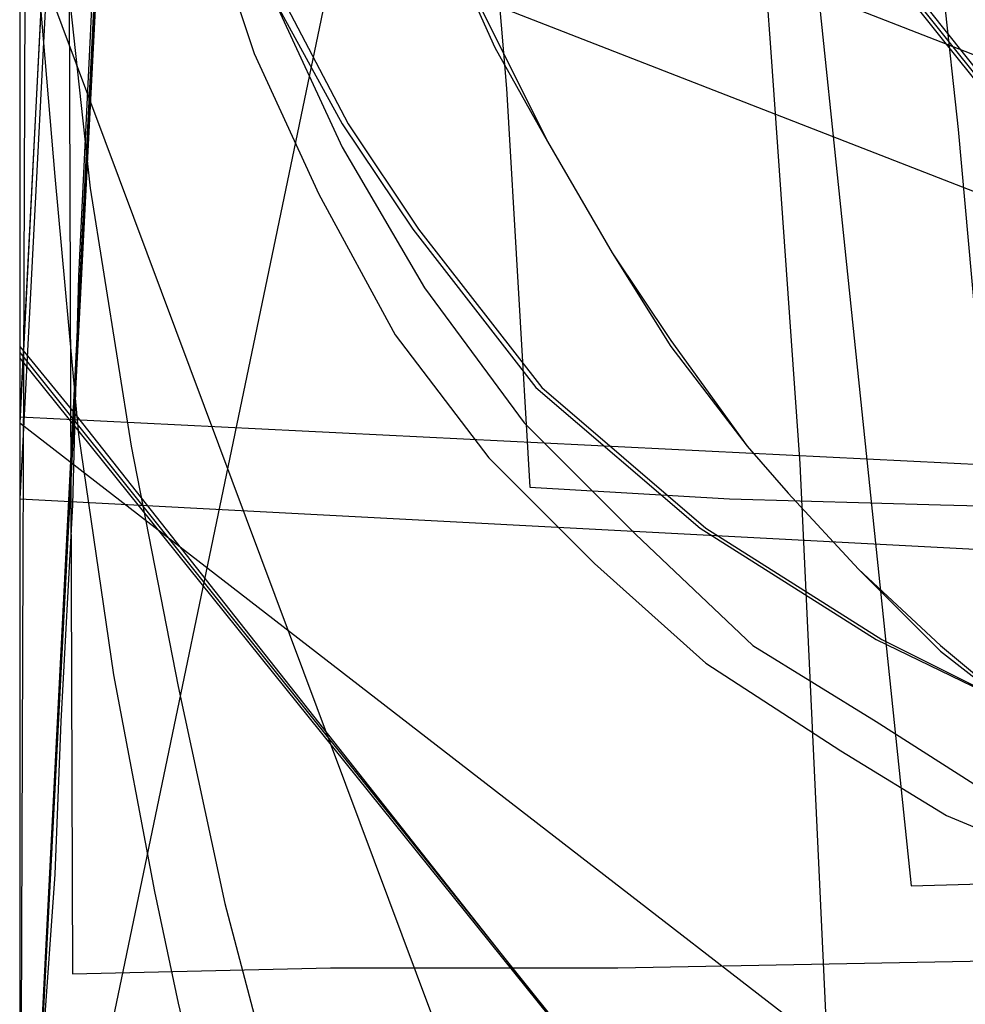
# Model space of a CAD drawing. Header units: millimetres. Extents: x 0 to 1298, y -1 to 755.
# Tile 138 of 179: x 0 to 16, y 8 to 25. Entities that reach past the tile are written whole.
import ezdxf

# ---------------------------------------------------------------- set-up
doc = ezdxf.new("R2010")
doc.units = ezdxf.units.MM
doc.layers.add('1', color=7, linetype='Continuous')

# ---------------------------------------------------------------- blocks, each defined once
blk = doc.blocks.new('PART001')
at = {"layer": '1'}
blk.add_lwpolyline([(0, 0), (707.5, 0), (707.5, 65), (0, 65)], close=True, dxfattribs=at)
blk = doc.blocks.new('PART003')
at = {"layer": '1'}
blk.add_lwpolyline([(0, 0), (300, 0), (300, 40), (0, 40)], close=True, dxfattribs=at)
blk = doc.blocks.new('PART005')
at = {"layer": '1'}
blk.add_lwpolyline([(0, 0), (200, 0), (200, 40), (0, 40)], close=True, dxfattribs=at)
blk = doc.blocks.new('PART006')
at = {"layer": '1'}
blk.add_lwpolyline([(0, 40), (0, 0), (300, 0), (300, 40)], close=True, dxfattribs=at)
blk = doc.blocks.new('PART009')
at = {"layer": '1'}
blk.add_lwpolyline([(195, 0), (195, 90), (0, 90), (0, 0)], close=True, dxfattribs=at)
blk = doc.blocks.new('PART011')
at = {"layer": '1'}
blk.add_lwpolyline([(361.6, 0), (362.9, 24.9), (1.3, 42.9), (0, 17.9)], close=True, dxfattribs=at)
blk = doc.blocks.new('PART012')
at = {"layer": '1'}
blk.add_lwpolyline([(251.4, 291.7), (195.7, 295.2), (145.5, 298.3), (127.4, 299.4), (109.2, 300.4), (91.1, 301.2), (80.7, 301.5), (73, 301.7), (57.8, 301.9), (42.4, 302), (31.8, 302.1), (21.1, 302.2), (10.7, 302.3), (5.7, 302.4), (0.8, 302.4), (0.2, 56.7), (0, 0), (81, 0), (295.2, 0)], dxfattribs=at)
blk = doc.blocks.new('PART018')
at = {"layer": '1'}
blk.add_lwpolyline([(201.2, 0), (201.2, 68), (0, 68), (0, 0)], close=True, dxfattribs=at)
blk = doc.blocks.new('PART019')
at = {"layer": '1'}
blk.add_lwpolyline([(0.7, 26.4), (1.2, 21.8), (1.9, 17.4), (2.7, 13.3), (3.5, 9.6), (4, 7.7), (4.5, 5.7), (4.9, 4.5), (5.3, 3.2), (6.2, 0), (25.8, 5.6), (40, 9.8)], dxfattribs=at)
blk = doc.blocks.new('PART020')
at = {"layer": '1'}
blk.add_lwpolyline([(132.3, 0), (132.3, 60.7), (0, 60.7), (0, 0)], close=True, dxfattribs=at)
blk = doc.blocks.new('PART021')
at = {"layer": '1'}
blk.add_lwpolyline([(13.3, 123.5), (13.2, 120.4), (12.9, 114.7), (12.7, 109.9), (12, 102.2), (11.4, 96.1), (10.6, 88.4), (9.6, 80.4), (8.7, 73.9), (7.8, 68.2), (6.4, 59.8), (5.4, 53.6), (4.9, 50.6), (4.4, 47.8), (1, 27.7), (72.1, 0), (155.4, 73.8), (149, 90), (147.6, 93.8), (145.4, 99.3), (141.4, 109.9), (139, 116.3), (136.8, 122.7)], dxfattribs=at)
blk = doc.blocks.new('PART023')
at = {"layer": '1'}
blk.add_lwpolyline([(162, 0), (162, 207.1), (0, 207.1), (0, 0)], close=True, dxfattribs=at)
blk = doc.blocks.new('PART024')
at = {"layer": '1'}
blk.add_lwpolyline([(80.1, 0), (80.1, 182), (0, 182), (0, 0)], close=True, dxfattribs=at)
blk = doc.blocks.new('PART027')
at = {"layer": '1'}
blk.add_lwpolyline([(105, 0), (105, 105), (0, 105), (0, 0)], close=True, dxfattribs=at)
blk = doc.blocks.new('PART030')
at = {"layer": '1'}
blk.add_lwpolyline([(70, 0), (70, 140), (0, 140), (0, 0)], close=True, dxfattribs=at)
blk = doc.blocks.new('PART033')
at = {"layer": '1'}
blk.add_lwpolyline([(70, 0), (70, 200), (0, 200), (0, 0)], close=True, dxfattribs=at)
blk = doc.blocks.new('PART034')
at = {"layer": '1'}
blk.add_lwpolyline([(70, 200), (0, 200), (0, 0), (70, 0)], close=True, dxfattribs=at)
blk = doc.blocks.new('PART036')
at = {"layer": '1'}
blk.add_lwpolyline([(0, 0), (540, 0), (540, 65), (0, 65)], close=True, dxfattribs=at)
blk = doc.blocks.new('PART040')
at = {"layer": '1'}
blk.add_lwpolyline([(54.2, 7.6), (81.9, 140.9), (29.3, 140.8), (0, 0)], close=True, dxfattribs=at)
blk = doc.blocks.new('PART041')
at = {"layer": '1'}
blk.add_lwpolyline([(312.5, 0), (313.8, 24.9), (1.3, 41.5), (0, 16.5)], close=True, dxfattribs=at)
blk = doc.blocks.new('PART042')
at = {"layer": '1'}
blk.add_lwpolyline([(250.1, 263.5), (0, 263.5), (0.2, 206.8), (0.9, 8.4), (5.3, 8.5), (10.2, 8.5), (15.3, 8.6), (20.6, 8.7), (37.1, 9), (42.5, 9.2), (51.2, 9.4), (59.7, 9.7), (77.9, 10.8), (80.8, 11), (96.1, 12.3), (114.5, 14.1), (132.8, 16), (173.3, 20.5), (218.2, 25.5), (253.2, 29.4)], dxfattribs=at)
blk = doc.blocks.new('PART043')
at = {"layer": '1'}
blk.add_lwpolyline([(0, 156), (15.2, 9.9), (25.8, 10.2), (36.8, 10.6), (47.9, 11), (59, 11.3), (74.7, 11.8), (94.6, 12.6), (95.6, 12.6), (113.7, 13.2), (132.8, 14), (152.5, 15), (172.2, 16.2)], dxfattribs=at)
blk = doc.blocks.new('PART045')
at = {"layer": '1'}
blk.add_lwpolyline([(0.2, 26.7), (0.6, 22), (1, 17.6), (1.6, 13.5), (2.3, 9.8), (2.7, 7.9), (3.2, 5.8), (3.5, 4.6), (3.8, 3.3), (4.2, 1.8), (4.7, 0), (22, 4.5), (38.7, 8.8)], dxfattribs=at)
blk = doc.blocks.new('PART046')
at = {"layer": '1'}
blk.add_lwpolyline([(22.9, 72.9), (21, 71.3), (17.9, 68.3), (15.7, 65.8), (13.6, 63.4), (10.4, 59.5), (8.7, 57.5), (7.1, 55.4), (3.3, 50.6), (1.5, 48.4), (0.7, 47.4), (0, 46.5), (0, 26.5), (9.9, 0), (29.9, 0), (33.6, 0.6), (37.5, 1.1), (45.2, 2.2)], dxfattribs=at)
blk = doc.blocks.new('PART047')
at = {"layer": '1'}
blk.add_lwpolyline([(80.2, 0), (80.2, 182), (0, 182), (0, 0)], close=True, dxfattribs=at)
blk = doc.blocks.new('PART049')
at = {"layer": '1'}
blk.add_lwpolyline([(4.2, 76.3), (4.9, 68.7), (6.7, 45.6), (7.2, 38), (7.7, 30.6), (8.3, 23.5), (8.7, 16.7), (12.1, 16.5), (15.7, 16.4), (23.6, 16.2), (31.9, 16.1), (40.2, 16.1), (46.5, 16.3), (52.6, 16.5), (60, 16.6), (67.4, 16.6), (77.3, 16.5), (87.1, 16.5), (104.2, 17), (121.3, 17.8)], dxfattribs=at)
blk = doc.blocks.new('PART051')
at = {"layer": '1'}
blk.add_lwpolyline([(10.5, 123.1), (11.3, 119), (12.4, 113.2), (13, 109.4), (13.4, 105.8), (13.7, 99.1), (13.7, 91.8), (13.5, 86.3), (13.3, 81.8), (12.9, 76.3), (12.5, 70.6), (12, 65.8), (11.6, 61.7), (10.9, 55.6), (10.3, 51), (7.5, 27.5), (78.1, 0), (153.6, 70.2)], dxfattribs=at)
blk = doc.blocks.new('PART054')
at = {"layer": '1'}
blk.add_lwpolyline([(3.6, 73.6), (2.6, 55.6), (2.1, 46.3), (1.7, 37.5), (1.4, 28.7), (1.2, 24.4), (1, 20.3), (0.9, 16.4), (0.7, 12.7), (0.6, 10.1), (0.4, 7.3), (0.3, 5.8), (0.1, 2.3), (0, 0.3), (4.1, 0.2), (8, 0.2), (15.5, 0.1), (22.7, 0.1), (29.9, 0), (50.6, 0), (71.7, 0.1), (91.3, 0.3), (110.8, 0.4)], dxfattribs=at)
blk = doc.blocks.new('PART056')
at = {"layer": '1'}
blk.add_lwpolyline([(0, 32), (0, 0), (137, 0), (137, 32)], close=True, dxfattribs=at)
blk = doc.blocks.new('PART058')
at = {"layer": '1'}
blk.add_lwpolyline([(174, 70.4), (37, 70.4), (37, 48.2), (17.5, 48.2), (0, 26.1), (0, 19.1), (0.9, 18), (15.1, 0), (174, 0), (174, 18)], close=True, dxfattribs=at)
blk = doc.blocks.new('PART059')
at = {"layer": '1'}
blk.add_lwpolyline([(231.3, 92.5), (37.7, 92.5), (34.1, 92.4), (30, 92.2), (25.7, 91.4), (21.6, 90.2), (17.3, 88.7), (13.3, 86.5), (9.6, 83.8), (7.8, 81.9), (6.2, 80), (4.7, 77.6), (3.5, 75.3), (2.4, 73), (1.4, 70.4), (0.8, 67.8), (0.3, 65.2), (0.1, 63), (0, 60.7), (0, 15), (0, 0), (269, 0)], dxfattribs=at)
blk = doc.blocks.new('PART061')
at = {"layer": '1'}
blk.add_lwpolyline([(78.4, 77.8), (3.5, 67.9), (2.7, 52.5), (0, 0), (11, 3.5), (13.6, 4.3), (18.2, 5.6), (22.7, 6.8), (23.6, 7), (24.2, 7.1), (27.2, 7.9), (33.1, 9.2), (39.2, 10.3)], dxfattribs=at)
blk = doc.blocks.new('PART062')
at = {"layer": '1'}
blk.add_lwpolyline([(137, 32), (0, 32), (0, 0), (137, 0)], close=True, dxfattribs=at)
blk = doc.blocks.new('PART064')
at = {"layer": '1'}
blk.add_lwpolyline([(7.2, 26.2), (9, 22.6), (10.1, 20.7), (11.1, 19.1), (12.4, 17.4), (13.1, 16.6), (14.3, 15.3), (15.7, 13.9), (17.5, 12.5), (18.9, 11.6), (20.6, 10.7), (22.2, 9.9), (24.4, 9.2), (26.5, 8.6), (28, 8.3), (30.1, 8), (31.6, 7.8), (34.4, 7.6), (36.4, 7.5), (37.9, 7.5)], dxfattribs=at)
blk = doc.blocks.new('PART065')
at = {"layer": '1'}
blk.add_lwpolyline([(7.2, 26.2), (8.1, 24.2), (9, 22.6), (10.1, 20.7), (11.1, 19.2), (12.4, 17.4), (13.1, 16.6), (14.3, 15.3), (15.7, 14), (17.5, 12.5), (18.9, 11.6), (20.6, 10.7), (22.2, 10), (24.3, 9.2), (26.5, 8.6), (28, 8.3), (30.1, 8), (31.6, 7.8), (34.4, 7.6), (36.4, 7.5), (37.9, 7.5)], dxfattribs=at)
blk = doc.blocks.new('PART066')
at = {"layer": '1'}
blk.add_lwpolyline([(0, 51.3), (0, 44.3), (17.6, 22.2), (37, 22.2), (37, 0), (174, 0), (174, 70.4), (15.2, 70.4), (0.9, 52.4)], close=True, dxfattribs=at)
blk = doc.blocks.new('PART067')
at = {"layer": '1'}
blk.add_lwpolyline([(4.9, 94.8), (0, 0), (15.9, 5), (18.4, 5.8), (22.8, 7.1), (27.2, 8.2), (31.7, 9.3), (37.5, 10.6), (43.7, 11.7), (49.9, 12.6), (56.6, 13.5), (63.2, 14.2), (64.1, 14.3), (67.1, 14.6), (67.4, 14.6), (68.8, 14.7), (69.7, 14.8), (76.4, 15.2), (82.9, 15.4), (92.7, 15.5), (102.2, 15.5), (110.2, 15.4)], dxfattribs=at)
blk = doc.blocks.new('PART072')
at = {"layer": '1'}
blk.add_lwpolyline([(245.1, 92.9), (240.7, 93.6), (236.5, 94), (35.6, 94), (31.4, 93.6), (26.9, 92.9), (22.7, 91.7), (18.2, 90.1), (14, 87.7), (10.2, 84.9), (8.2, 82.9), (6.5, 80.8), (4.9, 78.4), (2.5, 73.6), (1.5, 70.9), (0.8, 68.1), (0.3, 65.4), (0.1, 62.8), (0, 60.7), (0, 15), (0, 0), (272, 0)], dxfattribs=at)
blk = doc.blocks.new('PART073')
at = {"layer": '1'}
blk.add_lwpolyline([(231.3, 92.5), (37.8, 92.5), (34.1, 92.4), (30, 92.2), (25.7, 91.4), (21.6, 90.2), (17.4, 88.7), (13.3, 86.5), (9.7, 83.8), (7.8, 81.9), (6.2, 80), (4.7, 77.6), (3.5, 75.3), (2.4, 73), (1.4, 70.4), (0.8, 67.8), (0.3, 65.2), (0.2, 63), (0, 60.7), (0, 15), (0, 0), (269, 0)], dxfattribs=at)
blk = doc.blocks.new('PART074')
at = {"layer": '1'}
blk.add_lwpolyline([(245.1, 92.9), (240.7, 93.6), (236.5, 93.9), (232.8, 94), (39.3, 94), (35.6, 93.9), (31.4, 93.6), (26.9, 92.9), (22.7, 91.7), (18.2, 90.1), (14, 87.7), (10.2, 84.9), (8.2, 82.9), (6.5, 80.8), (4.9, 78.4), (2.5, 73.6), (1.5, 70.8), (0.8, 68.1), (0.3, 65.4), (0.1, 62.8), (0, 60.7), (0, 15), (0, 0), (272, 0)], dxfattribs=at)
blk = doc.blocks.new('PART075')
at = {"layer": '1'}
blk.add_lwpolyline([(3.3, 82.3), (1.4, 45.4), (0, 17.8), (23, 0), (26, 0.7), (31.8, 2.1), (37.9, 3.1), (44.3, 4.1), (151.4, 63.9)], dxfattribs=at)
blk = doc.blocks.new('PART077')
at = {"layer": '1'}
blk.add_lwpolyline([(35, 0), (172, 0), (172, 70), (15.2, 70), (0, 51), (0, 44), (16.8, 23), (35, 23)], close=True, dxfattribs=at)
blk = doc.blocks.new('PART078')
at = {"layer": '1'}
blk.add_lwpolyline([(4.2, 82.6), (0, 0.2), (22.2, 3.4), (33.8, 4.9), (45.8, 6.4), (57.6, 7.6), (58.9, 7.7), (61.9, 7.9), (62.5, 8), (66.4, 8.2), (68, 8.4), (78.7, 8.9), (88.9, 9.2), (99.4, 9.5), (117.2, 9.5)], dxfattribs=at)
blk = doc.blocks.new('PART079')
at = {"layer": '1'}
blk.add_lwpolyline([(169.1, 157.1), (0, 112.6), (1.9, 102.8), (4, 92.3), (6.3, 80.9), (8.5, 69.9), (9.5, 64.5), (9.6, 64), (10.6, 58.8), (11.6, 53.2), (12.9, 45.2), (14.2, 37.3), (15.3, 29.3), (16, 22.8), (16.6, 16.1), (18.1, 0), (505.7, 0)], dxfattribs=at)
blk = doc.blocks.new('PART080')
at = {"layer": '1'}
blk.add_lwpolyline([(140, 0), (140, 32.4), (0, 32.4), (0, 0)], close=True, dxfattribs=at)
blk = doc.blocks.new('PART083')
at = {"layer": '1'}
blk.add_lwpolyline([(40.6, 55), (31.1, 53.9), (26.4, 53.4), (21.4, 52.5), (18, 51.8), (14.3, 51), (10.2, 50.1), (0, 47.3), (2.3, 32.7), (2.6, 31.1), (3.1, 29), (3.7, 27), (4.4, 24.9), (5.5, 22.9), (6.7, 21.1), (8.8, 18.4), (11.6, 16), (14.6, 14.1), (17.7, 12.6), (20.6, 11.5), (23.6, 10.6), (26.8, 9.7), (29.7, 9.2), (38.6, 8.1)], dxfattribs=at)
blk = doc.blocks.new('PART085')
at = {"layer": '1'}
blk.add_lwpolyline([(140, 32.5), (0, 32.4), (0, 0), (140, 0.1)], close=True, dxfattribs=at)
blk = doc.blocks.new('PART086')
at = {"layer": '1'}
blk.add_lwpolyline([(172, 70), (35, 70), (35, 47), (16.8, 47), (0, 26), (0, 18.9), (15.2, 0), (172, 0)], close=True, dxfattribs=at)
blk = doc.blocks.new('PART088')
at = {"layer": '1'}
blk.add_lwpolyline([(245.1, 93.5), (34.1, 93.5), (30.1, 93.2), (25.7, 92.5), (21.7, 91.3), (17.4, 89.8), (13.4, 87.5), (9.7, 84.8), (7.9, 83), (6.2, 81), (4.8, 78.7), (3.5, 76.4), (2.5, 74.1), (1.5, 71.5), (0.8, 68.8), (0.3, 66.3), (0.2, 64.5), (0, 61.7), (0, 16), (0, 0), (279.2, 0)], dxfattribs=at)
blk = doc.blocks.new('PART089')
at = {"layer": '1'}
blk.add_lwpolyline([(246.7, 95), (35.6, 95), (31.4, 94.7), (26.9, 93.9), (22.7, 92.7), (18.3, 91.2), (14.1, 88.8), (10.2, 86), (8.2, 84), (6.5, 81.9), (5, 79.4), (3.7, 77.1), (2.6, 74.7), (1.5, 71.9), (0.9, 69.2), (0.4, 66.5), (0.2, 64.8), (0, 61.7), (0, 16), (0, 0), (282.2, 0)], dxfattribs=at)
blk = doc.blocks.new('PART090')
at = {"layer": '1'}
blk.add_lwpolyline([(246.7, 95), (35.6, 95), (31.4, 94.7), (26.9, 93.9), (22.7, 92.7), (18.3, 91.1), (14.1, 88.8), (10.2, 86), (8.2, 84), (6.5, 81.9), (5, 79.4), (3.7, 77.1), (2.6, 74.7), (1.5, 71.9), (0.9, 69.2), (0.4, 66.4), (0.2, 64.8), (0, 61.7), (0, 16), (0, 0), (282.2, 0)], dxfattribs=at)
blk = doc.blocks.new('PART091')
at = {"layer": '1'}
blk.add_lwpolyline([(4.1, 80.6), (0, 0.2), (20.3, 3.1), (31.9, 4.6), (44, 6.1), (55.9, 7.4), (58.6, 7.6), (60.2, 7.7), (62.4, 7.8), (63.8, 7.9), (65.4, 8), (66.5, 8.1), (76.8, 8.6), (87.4, 9), (97.8, 9.2), (115.7, 9.2)], dxfattribs=at)
blk = doc.blocks.new('PART092')
at = {"layer": '1'}
blk.add_lwpolyline([(245, 93.5), (34.1, 93.5), (30, 93.2), (25.6, 92.4), (21.6, 91.3), (17.3, 89.8), (13.3, 87.5), (9.6, 84.8), (7.8, 82.9), (6.2, 81), (4.7, 78.6), (3.4, 76.3), (2.4, 74.1), (1.4, 71.4), (0.7, 68.8), (0.3, 66.2), (0.1, 64.4), (0, 61.7), (0, 16), (0, 0), (279.1, 0)], dxfattribs=at)
blk = doc.blocks.new('PART093')
at = {"layer": '1'}
blk.add_lwpolyline([(4.5, 25), (5.6, 22.9), (6.8, 21.1), (8.9, 18.4), (11.7, 16), (14.7, 14.1), (17.7, 12.6), (20.7, 11.5), (23.7, 10.6), (26.9, 9.7), (29.8, 9.2), (32.1, 8.9), (38.6, 8.1)], dxfattribs=at)
blk = doc.blocks.new('PART095')
at = {"layer": '1'}
blk.add_lwpolyline([(0, 32.4), (0, 0), (140, 0.1), (140, 32.5)], close=True, dxfattribs=at)
blk = doc.blocks.new('PART097')
at = {"layer": '1'}
blk.add_lwpolyline([(0, 32.4), (0, 0), (140, 0), (140, 32.4)], close=True, dxfattribs=at)
blk = doc.blocks.new('PART100')
at = {"layer": '1'}
blk.add_lwpolyline([(147.6, 155), (0, 112.9), (1.6, 104), (1.9, 102), (3.3, 94.4), (4.9, 85.2), (6.4, 76.2), (7.1, 71.4), (7.3, 69.9), (7.7, 67.5), (8, 65.5), (8.2, 64), (8.6, 61.6), (9, 58.1), (10.3, 48.9), (11.4, 40.1), (12.3, 31.4), (12.8, 24.2), (13.3, 17.1), (14.1, 0), (455.5, 0)], dxfattribs=at)
blk = doc.blocks.new('PART101')
at = {"layer": '1'}
blk.add_lwpolyline([(35, 47), (16.8, 47), (0, 26), (0, 19), (15.2, 0), (172, 0.1), (172, 70.1), (35, 70)], close=True, dxfattribs=at)
blk = doc.blocks.new('PART104')
at = {"layer": '1'}
blk.add_lwpolyline([(172, 0), (172, 70), (15.2, 70.1), (0, 51.1), (0, 44.1), (16.8, 23.1), (35, 23.1), (35, 0.1)], close=True, dxfattribs=at)
blk = doc.blocks.new('PART106')
at = {"layer": '1'}
blk.add_lwpolyline([(3, 27.1), (4, 24.1), (5.1, 21.7), (6.4, 19.3), (8, 17.2), (9.8, 15.4), (11.7, 13.7), (14, 12.2), (15.8, 11.1), (18.2, 10.1), (21.8, 8.8), (25.4, 7.9), (26.8, 7.7), (28.3, 7.4), (29.8, 7.2), (33.1, 6.7), (33.8, 6.7), (37.8, 6.3), (42, 6)], dxfattribs=at)
blk = doc.blocks.new('PART107')
at = {"layer": '1'}
blk.add_lwpolyline([(267.3, 0), (267.3, 160.9), (0, 160.9), (0, 0), (133.7, 0)], close=True, dxfattribs=at)
blk = doc.blocks.new('PART108')
at = {"layer": '1'}
blk.add_lwpolyline([(4.3, 25.1), (5.5, 22.5), (6.9, 20.1), (8.6, 17.8), (10.5, 15.9), (12.5, 14), (14.6, 12.7), (16.8, 11.3), (19.3, 10.2), (23, 8.9), (26.8, 8), (28.5, 7.7), (29.7, 7.5), (31.3, 7.2), (32.6, 7.1), (35.3, 6.7), (39.4, 6.4)], dxfattribs=at)
blk = doc.blocks.new('PART109')
at = {"layer": '1'}
blk.add_lwpolyline([(264.2, 0), (264.2, 159.3), (0, 159.3), (0, 0), (132.1, 0)], close=True, dxfattribs=at)
blk = doc.blocks.new('PART110')
at = {"layer": '1'}
blk.add_lwpolyline([(264.2, 0), (264.2, 159.4), (0, 159.4), (0, 0), (132.1, 0)], close=True, dxfattribs=at)
blk = doc.blocks.new('PART111')
at = {"layer": '1'}
blk.add_lwpolyline([(267.2, 0), (267.2, 160.8), (0, 160.8), (0, 0), (133.6, 0)], close=True, dxfattribs=at)
blk = doc.blocks.new('PART119')
at = {"layer": '1'}
blk.add_lwpolyline([(361.6, 0), (362.9, 24.9), (1.3, 42.9), (0, 17.9)], close=True, dxfattribs=at)
blk = doc.blocks.new('PART120')
at = {"layer": '1'}
blk.add_lwpolyline([(251.4, 291.7), (195.7, 295.2), (145.5, 298.3), (127.4, 299.4), (109.2, 300.4), (91.1, 301.2), (80.7, 301.5), (73, 301.7), (57.8, 301.9), (42.4, 302), (31.8, 302.1), (21.1, 302.2), (10.7, 302.3), (5.7, 302.4), (0.8, 302.4), (0.2, 56.7), (0, 0), (81, 0), (295.2, 0)], dxfattribs=at)
blk = doc.blocks.new('PART126')
at = {"layer": '1'}
blk.add_lwpolyline([(201.2, 0), (201.2, 68), (0, 68), (0, 0)], close=True, dxfattribs=at)
blk = doc.blocks.new('PART127')
at = {"layer": '1'}
blk.add_lwpolyline([(0.7, 26.4), (1.2, 21.8), (1.9, 17.4), (2.7, 13.3), (3.5, 9.6), (4, 7.7), (4.5, 5.7), (4.9, 4.5), (5.3, 3.2), (6.2, 0), (25.8, 5.6), (40, 9.8)], dxfattribs=at)
blk = doc.blocks.new('PART128')
at = {"layer": '1'}
blk.add_lwpolyline([(132.3, 0), (132.3, 60.7), (0, 60.7), (0, 0)], close=True, dxfattribs=at)
blk = doc.blocks.new('PART129')
at = {"layer": '1'}
blk.add_lwpolyline([(13.3, 123.5), (13.2, 120.4), (12.9, 114.7), (12.7, 109.9), (12, 102.2), (11.4, 96.1), (10.6, 88.4), (9.6, 80.4), (8.7, 73.9), (7.8, 68.2), (6.4, 59.8), (5.4, 53.6), (4.9, 50.6), (4.4, 47.8), (1, 27.7), (72.1, 0), (155.4, 73.8), (149, 90), (147.6, 93.8), (145.4, 99.3), (141.4, 109.9), (139, 116.3), (136.8, 122.7)], dxfattribs=at)
blk = doc.blocks.new('PART131')
at = {"layer": '1'}
blk.add_lwpolyline([(80.1, 0), (80.1, 182), (0, 182), (0, 0)], close=True, dxfattribs=at)
blk = doc.blocks.new('PART142')
at = {"layer": '1'}
blk.add_lwpolyline([(54.2, 7.6), (81.9, 140.9), (29.3, 140.8), (0, 0)], close=True, dxfattribs=at)
blk = doc.blocks.new('PART143')
at = {"layer": '1'}
blk.add_lwpolyline([(312.5, 0), (313.8, 24.9), (1.3, 41.5), (0, 16.5)], close=True, dxfattribs=at)
blk = doc.blocks.new('PART144')
at = {"layer": '1'}
blk.add_lwpolyline([(250.1, 263.5), (0, 263.5), (0.2, 206.8), (0.9, 8.4), (5.3, 8.5), (10.2, 8.5), (15.3, 8.6), (20.6, 8.7), (37.1, 9), (42.5, 9.2), (51.2, 9.4), (59.7, 9.7), (77.9, 10.8), (80.8, 11), (96.1, 12.3), (114.5, 14.1), (132.8, 16), (173.3, 20.5), (218.2, 25.5), (253.2, 29.4)], dxfattribs=at)
blk = doc.blocks.new('PART145')
at = {"layer": '1'}
blk.add_lwpolyline([(0, 156), (15.2, 9.9), (25.8, 10.2), (36.8, 10.6), (47.9, 11), (59, 11.3), (74.7, 11.8), (94.6, 12.6), (95.6, 12.6), (113.7, 13.2), (132.8, 14), (152.5, 15), (172.2, 16.2)], dxfattribs=at)
blk = doc.blocks.new('PART147')
at = {"layer": '1'}
blk.add_lwpolyline([(0.2, 26.7), (0.6, 22), (1, 17.6), (1.6, 13.5), (2.3, 9.8), (2.7, 7.9), (3.2, 5.8), (3.5, 4.6), (3.8, 3.3), (4.2, 1.8), (4.7, 0), (22, 4.5), (38.7, 8.8)], dxfattribs=at)
blk = doc.blocks.new('PART148')
at = {"layer": '1'}
blk.add_lwpolyline([(22.9, 72.9), (21, 71.3), (17.9, 68.3), (15.7, 65.8), (13.6, 63.4), (10.4, 59.5), (8.7, 57.5), (7.1, 55.4), (3.3, 50.6), (1.5, 48.4), (0.7, 47.4), (0, 46.5), (0, 26.5), (9.9, 0), (29.9, 0), (33.6, 0.6), (37.5, 1.1), (45.2, 2.2)], dxfattribs=at)
blk = doc.blocks.new('PART150')
at = {"layer": '1'}
blk.add_lwpolyline([(4.2, 76.3), (4.9, 68.7), (6.7, 45.6), (7.2, 38), (7.7, 30.6), (8.3, 23.5), (8.7, 16.7), (12.1, 16.5), (15.7, 16.4), (23.6, 16.2), (31.9, 16.1), (40.2, 16.1), (46.5, 16.3), (52.6, 16.5), (60, 16.6), (67.4, 16.6), (77.3, 16.5), (87.1, 16.5), (104.2, 17), (121.3, 17.8)], dxfattribs=at)
blk = doc.blocks.new('PART152')
at = {"layer": '1'}
blk.add_lwpolyline([(10.5, 123.1), (11.3, 119), (12.4, 113.2), (13, 109.4), (13.4, 105.8), (13.7, 99.1), (13.7, 91.8), (13.5, 86.3), (13.3, 81.8), (12.9, 76.3), (12.5, 70.6), (12, 65.8), (11.6, 61.7), (10.9, 55.6), (10.3, 51), (9.8, 46.8), (7.5, 27.5), (78.1, 0), (153.6, 70.2)], dxfattribs=at)
blk = doc.blocks.new('PART155')
at = {"layer": '1'}
blk.add_lwpolyline([(3.6, 73.6), (2.6, 55.6), (2.1, 46.3), (1.7, 37.5), (1.4, 28.7), (1.2, 24.4), (1, 20.3), (0.9, 16.4), (0.7, 12.7), (0.6, 10.1), (0.4, 7.3), (0.3, 5.8), (0.1, 2.3), (0, 0.3), (4.1, 0.2), (8, 0.2), (15.5, 0.1), (22.7, 0.1), (29.9, 0), (50.6, 0), (71.7, 0.1), (91.3, 0.3), (110.8, 0.4)], dxfattribs=at)
blk = doc.blocks.new('PART158')
at = {"layer": '1'}
blk.add_lwpolyline([(174, 70.4), (37, 70.4), (37, 48.2), (17.5, 48.2), (0, 26.1), (0, 19.1), (0.9, 18), (15.1, 0), (174, 0), (174, 18)], close=True, dxfattribs=at)
blk = doc.blocks.new('PART159')
at = {"layer": '1'}
blk.add_lwpolyline([(231.3, 92.5), (37.7, 92.5), (34.1, 92.4), (30, 92.2), (25.7, 91.4), (21.6, 90.2), (17.3, 88.7), (13.3, 86.5), (9.6, 83.8), (7.8, 81.9), (6.2, 80), (4.7, 77.6), (3.5, 75.3), (2.4, 73), (1.4, 70.4), (0.8, 67.8), (0.3, 65.2), (0.1, 63), (0, 60.7), (0, 15), (0, 0), (269, 0)], dxfattribs=at)
blk = doc.blocks.new('PART161')
at = {"layer": '1'}
blk.add_lwpolyline([(78.4, 77.8), (3.5, 67.9), (2.7, 52.5), (0, 0), (11, 3.5), (13.6, 4.3), (18.2, 5.6), (22.7, 6.8), (23.6, 7), (24.2, 7.1), (27.2, 7.9), (33.1, 9.2), (39.2, 10.3)], dxfattribs=at)
blk = doc.blocks.new('PART163')
at = {"layer": '1'}
blk.add_lwpolyline([(7.2, 26.2), (9, 22.6), (10.1, 20.7), (11.1, 19.1), (12.4, 17.4), (13.1, 16.6), (14.3, 15.3), (15.7, 13.9), (17.5, 12.5), (18.9, 11.6), (20.6, 10.7), (22.2, 9.9), (24.4, 9.2), (26.5, 8.6), (28, 8.3), (30.1, 8), (31.6, 7.8), (34.4, 7.6), (36.4, 7.5), (37.9, 7.5)], dxfattribs=at)
blk = doc.blocks.new('PART164')
at = {"layer": '1'}
blk.add_lwpolyline([(7.2, 26.2), (8.1, 24.2), (9, 22.6), (10.1, 20.7), (11.1, 19.2), (12.4, 17.4), (13.1, 16.6), (14.3, 15.3), (15.7, 14), (17.5, 12.5), (18.9, 11.6), (20.6, 10.7), (22.2, 10), (24.3, 9.2), (26.5, 8.6), (28, 8.3), (30.1, 8), (31.6, 7.8), (34.4, 7.6), (36.4, 7.5), (37.9, 7.5)], dxfattribs=at)
blk = doc.blocks.new('PART165')
at = {"layer": '1'}
blk.add_lwpolyline([(0, 51.3), (0, 44.3), (17.6, 22.2), (37, 22.2), (37, 0), (174, 0), (174, 70.4), (15.2, 70.4), (0.9, 52.4)], close=True, dxfattribs=at)
blk = doc.blocks.new('PART166')
at = {"layer": '1'}
blk.add_lwpolyline([(4.9, 94.8), (0, 0), (15.9, 5), (18.4, 5.8), (22.8, 7.1), (27.2, 8.2), (31.7, 9.3), (37.5, 10.6), (43.7, 11.7), (49.9, 12.6), (56.6, 13.5), (63.2, 14.2), (64.1, 14.3), (67.1, 14.6), (67.4, 14.6), (68.8, 14.7), (69.7, 14.8), (76.4, 15.2), (82.9, 15.4), (92.7, 15.5), (102.2, 15.5), (110.2, 15.4)], dxfattribs=at)
blk = doc.blocks.new('PART171')
at = {"layer": '1'}
blk.add_lwpolyline([(245.1, 92.9), (240.7, 93.6), (236.5, 94), (35.6, 94), (31.4, 93.6), (26.9, 92.9), (22.7, 91.7), (18.2, 90.1), (14, 87.7), (10.2, 84.9), (8.2, 82.9), (6.5, 80.8), (4.9, 78.4), (2.5, 73.6), (1.5, 70.9), (0.8, 68.1), (0.3, 65.4), (0.1, 62.8), (0, 60.7), (0, 15), (0, 0), (272, 0)], dxfattribs=at)
blk = doc.blocks.new('PART172')
at = {"layer": '1'}
blk.add_lwpolyline([(231.3, 92.5), (37.8, 92.5), (34.1, 92.4), (30, 92.2), (25.7, 91.4), (21.6, 90.2), (17.4, 88.7), (13.3, 86.5), (9.7, 83.8), (7.8, 81.9), (6.2, 80), (4.7, 77.6), (3.5, 75.3), (2.4, 73), (1.4, 70.4), (0.8, 67.8), (0.3, 65.2), (0.2, 63), (0, 60.7), (0, 15), (0, 0), (269, 0)], dxfattribs=at)
blk = doc.blocks.new('PART173')
at = {"layer": '1'}
blk.add_lwpolyline([(245.1, 92.9), (240.7, 93.6), (236.5, 93.9), (232.8, 94), (39.3, 94), (35.6, 93.9), (31.4, 93.6), (26.9, 92.9), (22.7, 91.7), (18.2, 90.1), (14, 87.7), (10.2, 84.9), (8.2, 82.9), (6.5, 80.8), (4.9, 78.4), (2.5, 73.6), (1.5, 70.8), (0.8, 68.1), (0.3, 65.4), (0.1, 62.8), (0, 60.7), (0, 15), (0, 0), (272, 0)], dxfattribs=at)
blk = doc.blocks.new('PART174')
at = {"layer": '1'}
blk.add_lwpolyline([(3.3, 82.3), (1.4, 45.4), (0, 17.8), (23, 0), (26, 0.7), (31.8, 2.1), (37.9, 3.1), (44.3, 4.1), (151.4, 63.9)], dxfattribs=at)
blk = doc.blocks.new('PART176')
at = {"layer": '1'}
blk.add_lwpolyline([(35, 0), (172, 0), (172, 70), (15.2, 70), (0, 51), (0, 44), (16.8, 23), (35, 23)], close=True, dxfattribs=at)
blk = doc.blocks.new('PART177')
at = {"layer": '1'}
blk.add_lwpolyline([(4.2, 82.6), (0, 0.2), (22.2, 3.4), (33.8, 4.9), (45.8, 6.4), (57.6, 7.6), (58.9, 7.7), (61.9, 7.9), (62.5, 8), (66.4, 8.2), (68, 8.4), (78.7, 8.9), (88.9, 9.2), (99.4, 9.5), (117.2, 9.5)], dxfattribs=at)
blk = doc.blocks.new('PART178')
at = {"layer": '1'}
blk.add_lwpolyline([(169.1, 157.1), (0, 112.6), (1.9, 102.8), (4, 92.3), (6.3, 80.9), (8.5, 69.9), (9.5, 64.5), (9.6, 64), (10.6, 58.8), (11.6, 53.2), (12.9, 45.2), (14.2, 37.3), (15.3, 29.3), (16, 22.8), (16.6, 16.1), (18.1, 0), (505.7, 0)], dxfattribs=at)
blk = doc.blocks.new('PART181')
at = {"layer": '1'}
blk.add_lwpolyline([(4.4, 24.9), (5.5, 22.9), (6.7, 21.1), (8.8, 18.4), (11.6, 16), (14.6, 14.1), (17.7, 12.6), (20.6, 11.5), (23.6, 10.6), (26.8, 9.7), (29.7, 9.2), (30.5, 9.1), (38.6, 8.1)], dxfattribs=at)
blk = doc.blocks.new('PART183')
at = {"layer": '1'}
blk.add_lwpolyline([(172, 70), (35, 70), (35, 47), (16.8, 47), (0, 26), (0, 18.9), (15.2, 0), (172, 0)], close=True, dxfattribs=at)
blk = doc.blocks.new('PART185')
at = {"layer": '1'}
blk.add_lwpolyline([(245.1, 93.5), (34.1, 93.5), (30.1, 93.2), (25.7, 92.5), (21.7, 91.3), (17.4, 89.8), (13.4, 87.5), (9.7, 84.8), (7.9, 83), (6.2, 81), (4.8, 78.7), (3.5, 76.4), (2.5, 74.1), (1.5, 71.5), (0.8, 68.8), (0.3, 66.3), (0.2, 64.5), (0, 61.7), (0, 16), (0, 0), (279.2, 0)], dxfattribs=at)
blk = doc.blocks.new('PART186')
at = {"layer": '1'}
blk.add_lwpolyline([(246.7, 95), (35.6, 95), (31.4, 94.7), (26.9, 93.9), (22.7, 92.7), (18.3, 91.2), (14.1, 88.8), (10.2, 86), (8.2, 84), (6.5, 81.9), (5, 79.4), (3.7, 77.1), (2.6, 74.7), (1.5, 71.9), (0.9, 69.2), (0.4, 66.5), (0.2, 64.8), (0, 61.7), (0, 16), (0, 0), (282.2, 0)], dxfattribs=at)
blk = doc.blocks.new('PART187')
at = {"layer": '1'}
blk.add_lwpolyline([(246.7, 95), (35.6, 95), (31.4, 94.7), (26.9, 93.9), (22.7, 92.7), (18.3, 91.1), (14.1, 88.8), (10.2, 86), (8.2, 84), (6.5, 81.9), (5, 79.4), (3.7, 77.1), (2.6, 74.7), (1.5, 71.9), (0.9, 69.2), (0.4, 66.4), (0.2, 64.8), (0, 61.7), (0, 16), (0, 0), (282.2, 0)], dxfattribs=at)
blk = doc.blocks.new('PART188')
at = {"layer": '1'}
blk.add_lwpolyline([(4.1, 80.6), (0, 0.2), (20.3, 3.1), (31.9, 4.6), (44, 6.1), (55.9, 7.4), (58.6, 7.6), (60.2, 7.7), (62.4, 7.8), (63.8, 7.9), (65.4, 8), (66.5, 8.1), (76.8, 8.6), (87.4, 9), (97.8, 9.2), (115.7, 9.2)], dxfattribs=at)
blk = doc.blocks.new('PART189')
at = {"layer": '1'}
blk.add_lwpolyline([(245, 93.5), (34.1, 93.5), (30, 93.2), (25.6, 92.4), (21.6, 91.3), (17.3, 89.8), (13.3, 87.5), (9.6, 84.8), (7.8, 82.9), (6.2, 81), (4.7, 78.6), (3.4, 76.3), (2.4, 74.1), (1.4, 71.4), (0.7, 68.8), (0.3, 66.2), (0.1, 64.4), (0, 61.7), (0, 16), (0, 0), (279.1, 0)], dxfattribs=at)
blk = doc.blocks.new('PART190')
at = {"layer": '1'}
blk.add_lwpolyline([(4.5, 25), (5.6, 22.9), (6.8, 21.1), (8.9, 18.4), (11.7, 16), (14.7, 14.1), (17.7, 12.6), (20.7, 11.5), (23.7, 10.6), (26.9, 9.7), (29.8, 9.2), (32.1, 8.9), (38.6, 8.1)], dxfattribs=at)
blk = doc.blocks.new('PART195')
at = {"layer": '1'}
blk.add_lwpolyline([(147.6, 155), (0, 112.9), (1.6, 104), (1.9, 102), (3.3, 94.4), (4.9, 85.2), (6.4, 76.2), (7.1, 71.4), (7.3, 69.9), (7.7, 67.5), (8, 65.5), (8.2, 64), (8.6, 61.6), (9, 58.1), (10.3, 48.9), (11.4, 40.1), (12.3, 31.4), (12.8, 24.2), (13.3, 17.1), (14.1, 0), (455.5, 0)], dxfattribs=at)
blk = doc.blocks.new('PART196')
at = {"layer": '1'}
blk.add_lwpolyline([(35, 47), (16.8, 47), (0, 26), (0, 19), (15.2, 0), (172, 0.1), (172, 70.1), (35, 70)], close=True, dxfattribs=at)
blk = doc.blocks.new('PART199')
at = {"layer": '1'}
blk.add_lwpolyline([(172, 0), (172, 70), (15.2, 70.1), (0, 51.1), (0, 44.1), (16.8, 23.1), (35, 23.1), (35, 0.1)], close=True, dxfattribs=at)
blk = doc.blocks.new('PART201')
at = {"layer": '1'}
blk.add_lwpolyline([(3, 27.1), (4, 24.1), (5.1, 21.7), (6.4, 19.3), (8, 17.2), (9.8, 15.4), (11.7, 13.7), (14, 12.2), (15.8, 11.1), (18.2, 10.1), (21.8, 8.8), (25.4, 7.9), (26.8, 7.7), (28.3, 7.4), (29.8, 7.2), (33.1, 6.7), (33.8, 6.7), (37.8, 6.3), (42, 6)], dxfattribs=at)
blk = doc.blocks.new('PART202')
at = {"layer": '1'}
blk.add_lwpolyline([(267.3, 0), (267.3, 160.9), (0, 160.9), (0, 0), (133.7, 0)], close=True, dxfattribs=at)
blk = doc.blocks.new('PART203')
at = {"layer": '1'}
blk.add_lwpolyline([(4.3, 25.1), (5.5, 22.5), (6.9, 20.1), (8.6, 17.8), (10.5, 15.9), (12.5, 14), (14.6, 12.7), (16.8, 11.3), (19.3, 10.2), (23, 8.9), (26.8, 8), (28.5, 7.7), (29.7, 7.5), (31.3, 7.2), (32.6, 7.1), (34.6, 6.8), (35.3, 6.7), (39.4, 6.4)], dxfattribs=at)

msp = doc.modelspace()

# ---------------------------------------------------------------- block references
for name in ['PART021', 'PART129', 'PART051', 'PART152', 'PART012', 'PART120', 'PART043', 'PART145', 'PART042', 'PART144', 'PART019', 'PART127', 'PART023', 'PART045', 'PART147', 'PART033', 'PART034', 'PART024', 'PART047', 'PART131', 'PART054', 'PART155', 'PART107', 'PART202', 'PART111', 'PART049', 'PART150', 'PART110', 'PART109', 'PART079', 'PART178', 'PART100', 'PART195', 'PART040', 'PART142', 'PART030', 'PART046', 'PART148', 'PART027', 'PART089', 'PART090', 'PART186', 'PART187', 'PART067', 'PART166', 'PART072', 'PART074', 'PART171', 'PART173', 'PART088', 'PART092', 'PART185', 'PART189', 'PART059', 'PART073', 'PART159', 'PART172', 'PART009', 'PART078', 'PART177', 'PART075', 'PART174', 'PART091', 'PART188', 'PART061', 'PART161', 'PART058', 'PART066', 'PART158', 'PART165', 'PART101', 'PART104', 'PART196', 'PART199', 'PART077', 'PART086', 'PART176', 'PART183', 'PART018', 'PART126', 'PART001', 'PART036', 'PART065', 'PART164', 'PART064', 'PART163', 'PART020', 'PART128', 'PART108', 'PART203', 'PART083', 'PART093', 'PART181', 'PART190', 'PART106', 'PART201', 'PART011', 'PART119', 'PART041', 'PART143', 'PART003', 'PART005', 'PART006', 'PART085', 'PART095', 'PART080', 'PART097', 'PART056', 'PART062']:
    msp.add_blockref(name, (0, 0))

doc.saveas('drawing.dxf')
